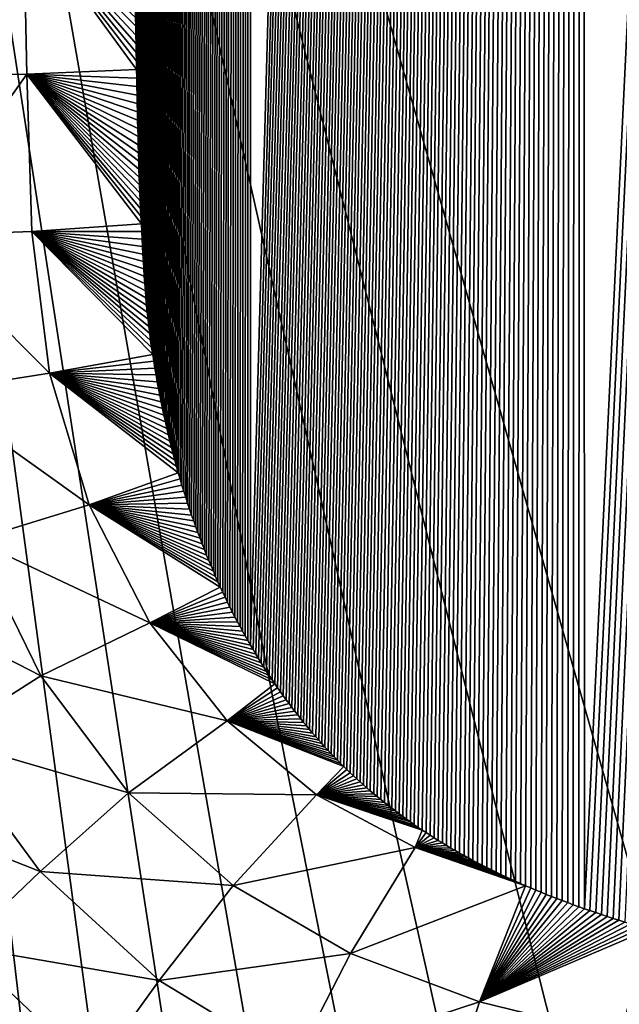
# Model space of a CAD drawing. Header units: metres. Extents: x -50 to 50, y -86 to 50.
# Tile 3 of 256: x -10.56 to -7.86, y -81.11 to -76.68. Entities that reach past the tile are written whole.
import ezdxf

# ---------------------------------------------------------------- set-up
doc = ezdxf.new("R2010")
doc.units = ezdxf.units.M
doc.layers.add('solid_MONTA1__SW0001', color=7, linetype='CONTINUOUS')

msp = doc.modelspace()

# ---------------------------------------------------------------- linework, layer by layer
at = {"layer": 'solid_MONTA1__SW0001'}
for points in [[(-9.523019, -25.122404, 183.680786), (-10.037494, -76.711891, 184.183899), (-10.038401, -76.672394, 184.183624)], [(-9.523019, -25.122404, 183.680786), (-10.036576, -76.75119, 184.184174), (-10.037494, -76.711891, 184.183899)], [(-9.523019, -25.122404, 183.680786), (-10.035647, -76.790298, 184.184448), (-10.036576, -76.75119, 184.184174)], [(-9.523019, -25.122404, 183.680786), (-10.034739, -76.829216, 184.184723), (-10.035647, -76.790298, 184.184448)], [(-9.523019, -25.122404, 183.680786), (-10.033889, -76.867958, 184.184998), (-10.034739, -76.829216, 184.184723)], [(-9.523019, -25.122404, 183.680786), (-10.033086, -76.906525, 184.185272), (-10.033889, -76.867958, 184.184998)], [(-9.523019, -25.122404, 183.680786), (-10.032319, -76.944908, 184.185562), (-10.033086, -76.906525, 184.185272)], [(-9.523019, -25.122404, 183.680786), (-10.031576, -76.983109, 184.185837), (-10.032319, -76.944908, 184.185562)], [(-9.523019, -25.122404, 183.680786), (-10.030846, -77.021118, 184.186111), (-10.031576, -76.983109, 184.185837)], [(-9.523019, -25.122404, 183.680786), (-10.030115, -77.058937, 184.186401), (-10.030846, -77.021118, 184.186111)], [(-9.523019, -25.122404, 183.680786), (-10.029372, -77.096565, 184.186676), (-10.030115, -77.058937, 184.186401)], [(-9.523019, -25.122404, 183.680786), (-10.028607, -77.133987, 184.186935), (-10.029372, -77.096565, 184.186676)], [(-9.523019, -25.122404, 183.680786), (-10.027806, -77.171211, 184.18721), (-10.028607, -77.133987, 184.186935)], [(-9.523019, -25.122404, 183.680786), (-10.026958, -77.208221, 184.187469), (-10.027806, -77.171211, 184.18721)], [(-9.523019, -25.122404, 183.680786), (-10.026052, -77.245026, 184.187729), (-10.026958, -77.208221, 184.187469)], [(-9.523019, -25.122404, 183.680786), (-10.025075, -77.281616, 184.187973), (-10.026052, -77.245026, 184.187729)], [(-9.523019, -25.122404, 183.680786), (-10.024015, -77.317993, 184.188202), (-10.025075, -77.281616, 184.187973)], [(-9.523019, -25.122404, 183.680786), (-10.022861, -77.354149, 184.188431), (-10.024015, -77.317993, 184.188202)], [(-9.523019, -25.122404, 183.680786), (-10.021602, -77.390083, 184.18866), (-10.022861, -77.354149, 184.188431)], [(-9.523019, -25.122404, 183.680786), (-10.020225, -77.425781, 184.188858), (-10.021602, -77.390083, 184.18866)], [(-9.523019, -25.122404, 183.680786), (-10.018718, -77.461258, 184.189056), (-10.020225, -77.425781, 184.188858)], [(-9.523019, -25.122404, 183.680786), (-10.01707, -77.496498, 184.18924), (-10.018718, -77.461258, 184.189056)], [(-9.523019, -25.122404, 183.680786), (-10.015373, -77.531487, 184.189407), (-10.01707, -77.496498, 184.18924)], [(-9.523019, -25.122404, 183.680786), (-10.013694, -77.566223, 184.189575), (-10.015373, -77.531487, 184.189407)], [(-9.523019, -25.122404, 183.680786), (-10.012012, -77.600708, 184.189743), (-10.013694, -77.566223, 184.189575)], [(-9.523019, -25.122404, 183.680786), (-10.010311, -77.634956, 184.189911), (-10.012012, -77.600708, 184.189743)], [(-9.523019, -25.122404, 183.680786), (-10.008571, -77.668976, 184.190079), (-10.010311, -77.634956, 184.189911)], [(-9.523019, -25.122404, 183.680786), (-10.006775, -77.702774, 184.190231), (-10.008571, -77.668976, 184.190079)], [(-9.523019, -25.122404, 183.680786), (-10.004905, -77.736351, 184.190384), (-10.006775, -77.702774, 184.190231)], [(-9.523019, -25.122404, 183.680786), (-10.002941, -77.769714, 184.190521), (-10.004905, -77.736351, 184.190384)], [(-9.523019, -25.122404, 183.680786), (-10.000868, -77.802879, 184.190643), (-10.002941, -77.769714, 184.190521)], [(-9.523019, -25.122404, 183.680786), (-9.998665, -77.835846, 184.19075), (-10.000868, -77.802879, 184.190643)], [(-9.523019, -25.122404, 183.680786), (-9.996315, -77.868629, 184.190857), (-9.998665, -77.835846, 184.19075)], [(-9.523019, -25.122404, 183.680786), (-9.993799, -77.90123, 184.190933), (-9.996315, -77.868629, 184.190857)], [(-9.523019, -25.122404, 183.680786), (-9.991101, -77.933662, 184.19101), (-9.993799, -77.90123, 184.190933)], [(-9.523019, -25.122404, 183.680786), (-9.988201, -77.965927, 184.191055), (-9.991101, -77.933662, 184.19101)], [(-9.523019, -25.122404, 183.680786), (-9.985082, -77.998032, 184.191086), (-9.988201, -77.965927, 184.191055)], [(-9.523019, -25.122404, 183.680786), (-9.981725, -78.029984, 184.191101), (-9.985082, -77.998032, 184.191086)], [(-9.523019, -25.122404, 183.680786), (-9.978111, -78.061798, 184.191086), (-9.981725, -78.029984, 184.191101)], [(-9.523019, -25.122404, 183.680786), (-9.974224, -78.093475, 184.191055), (-9.978111, -78.061798, 184.191086)], [(-9.523019, -25.122404, 183.680786), (-9.970047, -78.125023, 184.190994), (-9.974224, -78.093475, 184.191055)], [(-9.523019, -25.122404, 183.680786), (-9.965628, -78.156433, 184.190903), (-9.970047, -78.125023, 184.190994)], [(-9.523019, -25.122404, 183.680786), (-9.960996, -78.187691, 184.190811), (-9.965628, -78.156433, 184.190903)], [(-9.523019, -25.122404, 183.680786), (-9.956154, -78.218803, 184.190689), (-9.960996, -78.187691, 184.190811)], [(-9.523019, -25.122404, 183.680786), (-9.951108, -78.249763, 184.190552), (-9.956154, -78.218803, 184.190689)], [(-9.523019, -25.122404, 183.680786), (-9.945861, -78.280563, 184.190399), (-9.951108, -78.249763, 184.190552)], [(-9.523019, -25.122404, 183.680786), (-9.940416, -78.311195, 184.190231), (-9.945861, -78.280563, 184.190399)], [(-9.523019, -25.122404, 183.680786), (-9.93478, -78.341667, 184.190033), (-9.940416, -78.311195, 184.190231)], [(-9.523019, -25.122404, 183.680786), (-9.928956, -78.371956, 184.189835), (-9.93478, -78.341667, 184.190033)], [(-9.523019, -25.122404, 183.680786), (-9.922947, -78.402069, 184.189606), (-9.928956, -78.371956, 184.189835)], [(-9.523019, -25.122404, 183.680786), (-9.916759, -78.431999, 184.189377), (-9.922947, -78.402069, 184.189606)], [(-9.523019, -25.122404, 183.680786), (-9.910395, -78.461739, 184.189117), (-9.916759, -78.431999, 184.189377)], [(-9.523019, -25.122404, 183.680786), (-9.903859, -78.491295, 184.188858), (-9.910395, -78.461739, 184.189117)], [(-9.523019, -25.122404, 183.680786), (-9.897157, -78.520645, 184.188568), (-9.903859, -78.491295, 184.188858)], [(-9.523019, -25.122404, 183.680786), (-9.890291, -78.549797, 184.188263), (-9.897157, -78.520645, 184.188568)], [(-9.523019, -25.122404, 183.680786), (-9.883266, -78.578743, 184.187958), (-9.890291, -78.549797, 184.188263)], [(-9.523019, -25.122404, 183.680786), (-9.876087, -78.607475, 184.187637), (-9.883266, -78.578743, 184.187958)], [(-9.523019, -25.122404, 183.680786), (-9.868757, -78.635994, 184.187286), (-9.876087, -78.607475, 184.187637)], [(-9.523019, -25.122404, 183.680786), (-9.861281, -78.664299, 184.186935), (-9.868757, -78.635994, 184.187286)], [(-9.523019, -25.122404, 183.680786), (-9.853658, -78.692375, 184.186569), (-9.861281, -78.664299, 184.186935)], [(-9.523019, -25.122404, 183.680786), (-9.845834, -78.720284, 184.186188), (-9.853658, -78.692375, 184.186569)], [(-9.523019, -25.122404, 183.680786), (-9.837804, -78.748032, 184.185776), (-9.845834, -78.720284, 184.186188)], [(-9.523019, -25.122404, 183.680786), (-9.829576, -78.775612, 184.185364), (-9.837804, -78.748032, 184.185776)], [(-9.523019, -25.122404, 183.680786), (-9.821158, -78.803009, 184.184921), (-9.829576, -78.775612, 184.185364)], [(-9.523019, -25.122404, 183.680786), (-9.81256, -78.830223, 184.184479), (-9.821158, -78.803009, 184.184921)], [(-9.523019, -25.122404, 183.680786), (-9.803788, -78.857246, 184.184006), (-9.81256, -78.830223, 184.184479)], [(-9.523019, -25.122404, 183.680786), (-9.794851, -78.884071, 184.183533), (-9.803788, -78.857246, 184.184006)], [(-9.523019, -25.122404, 183.680786), (-9.785757, -78.91069, 184.183029), (-9.794851, -78.884071, 184.183533)], [(-9.523019, -25.122404, 183.680786), (-9.776515, -78.937088, 184.182526), (-9.785757, -78.91069, 184.183029)], [(-9.523019, -25.122404, 183.680786), (-9.767133, -78.963272, 184.182007), (-9.776515, -78.937088, 184.182526)], [(-9.523019, -25.122404, 183.680786), (-9.757618, -78.989227, 184.181473), (-9.767133, -78.963272, 184.182007)], [(-9.523019, -25.122404, 183.680786), (-9.74798, -79.014946, 184.180923), (-9.757618, -78.989227, 184.181473)], [(-9.523019, -25.122404, 183.680786), (-9.738226, -79.040421, 184.180374), (-9.74798, -79.014946, 184.180923)], [(-9.523019, -25.122404, 183.680786), (-9.728365, -79.065643, 184.17981), (-9.738226, -79.040421, 184.180374)], [(-9.523019, -25.122404, 183.680786), (-9.718404, -79.090607, 184.17923), (-9.728365, -79.065643, 184.17981)], [(-9.523019, -25.122404, 183.680786), (-9.708353, -79.115311, 184.17865), (-9.718404, -79.090607, 184.17923)], [(-9.523019, -25.122404, 183.680786), (-9.698218, -79.13974, 184.178055), (-9.708353, -79.115311, 184.17865)], [(-9.523019, -25.122404, 183.680786), (-9.688009, -79.163895, 184.17746), (-9.698218, -79.13974, 184.178055)], [(-9.523019, -25.122404, 183.680786), (-9.677722, -79.187759, 184.176849), (-9.688009, -79.163895, 184.17746)], [(-9.523019, -25.122404, 183.680786), (-9.6673, -79.211357, 184.176239), (-9.677722, -79.187759, 184.176849)], [(-9.523019, -25.122404, 183.680786), (-9.656741, -79.234695, 184.175613), (-9.6673, -79.211357, 184.176239)], [(-9.523019, -25.122404, 183.680786), (-9.646051, -79.257767, 184.174957), (-9.656741, -79.234695, 184.175613)], [(-9.523019, -25.122404, 183.680786), (-9.635233, -79.280594, 184.174316), (-9.646051, -79.257767, 184.174957)], [(-9.523019, -25.122404, 183.680786), (-9.624292, -79.303162, 184.173645), (-9.635233, -79.280594, 184.174316)], [(-9.523019, -25.122404, 183.680786), (-9.613235, -79.325485, 184.172974), (-9.624292, -79.303162, 184.173645)], [(-9.523019, -25.122404, 183.680786), (-9.602063, -79.347572, 184.172287), (-9.613235, -79.325485, 184.172974)], [(-9.523019, -25.122404, 183.680786), (-9.590783, -79.369408, 184.171585), (-9.602063, -79.347572, 184.172287)], [(-9.523019, -25.122404, 183.680786), (-9.5794, -79.391022, 184.170883), (-9.590783, -79.369408, 184.171585)], [(-9.523019, -25.122404, 183.680786), (-9.567919, -79.412392, 184.170166), (-9.5794, -79.391022, 184.170883)], [(-9.523019, -25.122404, 183.680786), (-9.556343, -79.43354, 184.169449), (-9.567919, -79.412392, 184.170166)], [(-9.523019, -25.122404, 183.680786), (-9.544679, -79.454468, 184.168716), (-9.556343, -79.43354, 184.169449)], [(-9.523019, -25.122404, 183.680786), (-9.53293, -79.475174, 184.167984), (-9.544679, -79.454468, 184.168716)], [(-9.523019, -25.122404, 183.680786), (-9.521102, -79.495667, 184.167236), (-9.53293, -79.475174, 184.167984)], [(-9.523019, -25.122404, 183.680786), (-8.023981, -25.452133, 183.575516), (-9.521102, -79.495667, 184.167236)], [(-8.023981, -25.452133, 183.575516), (-9.509199, -79.515945, 184.166489), (-9.521102, -79.495667, 184.167236)], [(-8.023981, -25.452133, 183.575516), (-9.497227, -79.536011, 184.165726), (-9.509199, -79.515945, 184.166489)], [(-8.023981, -25.452133, 183.575516), (-9.485188, -79.555885, 184.164963), (-9.497227, -79.536011, 184.165726)], [(-8.023981, -25.452133, 183.575516), (-9.47309, -79.575546, 184.1642), (-9.485188, -79.555885, 184.164963)], [(-8.023981, -25.452133, 183.575516), (-9.460929, -79.595001, 184.163422), (-9.47309, -79.575546, 184.1642)], [(-8.023981, -25.452133, 183.575516), (-9.448688, -79.614204, 184.162643), (-9.460929, -79.595001, 184.163422)], [(-8.023981, -25.452133, 183.575516), (-9.436363, -79.633148, 184.16185), (-9.448688, -79.614204, 184.162643)], [(-8.023981, -25.452133, 183.575516), (-9.423957, -79.65184, 184.161057), (-9.436363, -79.633148, 184.16185)], [(-8.023981, -25.452133, 183.575516), (-9.411468, -79.670303, 184.160248), (-9.423957, -79.65184, 184.161057)], [(-8.023981, -25.452133, 183.575516), (-9.398895, -79.68853, 184.159439), (-9.411468, -79.670303, 184.160248)], [(-8.023981, -25.452133, 183.575516), (-9.386238, -79.706535, 184.15863), (-9.398895, -79.68853, 184.159439)], [(-8.023981, -25.452133, 183.575516), (-9.373497, -79.724327, 184.157806), (-9.386238, -79.706535, 184.15863)], [(-8.023981, -25.452133, 183.575516), (-9.36067, -79.741905, 184.156967), (-9.373497, -79.724327, 184.157806)], [(-8.023981, -25.452133, 183.575516), (-9.347758, -79.759285, 184.156128), (-9.36067, -79.741905, 184.156967)], [(-8.023981, -25.452133, 183.575516), (-9.334761, -79.776466, 184.155289), (-9.347758, -79.759285, 184.156128)], [(-8.023981, -25.452133, 183.575516), (-9.321676, -79.793465, 184.154434), (-9.334761, -79.776466, 184.155289)], [(-8.023981, -25.452133, 183.575516), (-9.308504, -79.810287, 184.15358), (-9.321676, -79.793465, 184.154434)], [(-8.023981, -25.452133, 183.575516), (-9.295245, -79.826935, 184.15271), (-9.308504, -79.810287, 184.15358)], [(-8.023981, -25.452133, 183.575516), (-9.281898, -79.843422, 184.15184), (-9.295245, -79.826935, 184.15271)], [(-8.023981, -25.452133, 183.575516), (-9.268463, -79.859749, 184.150955), (-9.281898, -79.843422, 184.15184)], [(-8.023981, -25.452133, 183.575516), (-9.254939, -79.875923, 184.15007), (-9.268463, -79.859749, 184.150955)], [(-8.023981, -25.452133, 183.575516), (-9.241324, -79.89196, 184.149185), (-9.254939, -79.875923, 184.15007)], [(-8.023981, -25.452133, 183.575516), (-9.227621, -79.90786, 184.148285), (-9.241324, -79.89196, 184.149185)], [(-8.023981, -25.452133, 183.575516), (-9.213851, -79.923592, 184.147369), (-9.227621, -79.90786, 184.148285)], [(-8.023981, -25.452133, 183.575516), (-9.200047, -79.939095, 184.146469), (-9.213851, -79.923592, 184.147369)], [(-8.023981, -25.452133, 183.575516), (-9.186198, -79.954376, 184.145554), (-9.200047, -79.939095, 184.146469)], [(-8.023981, -25.452133, 183.575516), (-9.172297, -79.969452, 184.144638), (-9.186198, -79.954376, 184.145554)], [(-8.023981, -25.452133, 183.575516), (-9.15833, -79.984329, 184.143723), (-9.172297, -79.969452, 184.144638)], [(-8.023981, -25.452133, 183.575516), (-9.144291, -79.999023, 184.142792), (-9.15833, -79.984329, 184.143723)], [(-8.023981, -25.452133, 183.575516), (-9.130168, -80.013535, 184.141861), (-9.144291, -79.999023, 184.142792)], [(-8.023981, -25.452133, 183.575516), (-9.115952, -80.027878, 184.14093), (-9.130168, -80.013535, 184.141861)], [(-8.023981, -25.452133, 183.575516), (-9.101631, -80.042068, 184.139984), (-9.115952, -80.027878, 184.14093)], [(-8.023981, -25.452133, 183.575516), (-9.087198, -80.056114, 184.139023), (-9.101631, -80.042068, 184.139984)], [(-8.023981, -25.452133, 183.575516), (-9.072642, -80.07003, 184.138062), (-9.087198, -80.056114, 184.139023)], [(-8.023981, -25.452133, 183.575516), (-9.057953, -80.083817, 184.137085), (-9.072642, -80.07003, 184.138062)], [(-8.023981, -25.452133, 183.575516), (-9.043121, -80.097481, 184.136108), (-9.057953, -80.083817, 184.137085)], [(-8.023981, -25.452133, 183.575516), (-9.028136, -80.111053, 184.135117), (-9.043121, -80.097481, 184.136108)], [(-8.023981, -25.452133, 183.575516), (-9.012989, -80.124527, 184.134109), (-9.028136, -80.111053, 184.135117)], [(-8.023981, -25.452133, 183.575516), (-8.997668, -80.137917, 184.133087), (-9.012989, -80.124527, 184.134109)], [(-8.023981, -25.452133, 183.575516), (-8.982165, -80.151237, 184.132065), (-8.997668, -80.137917, 184.133087)], [(-8.023981, -25.452133, 183.575516), (-8.966471, -80.164497, 184.131027), (-8.982165, -80.151237, 184.132065)], [(-8.023981, -25.452133, 183.575516), (-8.950573, -80.177704, 184.129974), (-8.966471, -80.164497, 184.131027)], [(-8.023981, -25.452133, 183.575516), (-8.934528, -80.190819, 184.128906), (-8.950573, -80.177704, 184.129974)], [(-8.023981, -25.452133, 183.575516), (-8.91838, -80.203819, 184.127838), (-8.934528, -80.190819, 184.128906)], [(-8.023981, -25.452133, 183.575516), (-8.902121, -80.216698, 184.126755), (-8.91838, -80.203819, 184.127838)], [(-8.023981, -25.452133, 183.575516), (-8.88574, -80.229462, 184.125671), (-8.902121, -80.216698, 184.126755)], [(-8.023981, -25.452133, 183.575516), (-8.869229, -80.242111, 184.124588), (-8.88574, -80.229462, 184.125671)], [(-8.023981, -25.452133, 183.575516), (-8.852581, -80.254646, 184.123489), (-8.869229, -80.242111, 184.124588)], [(-8.023981, -25.452133, 183.575516), (-8.835784, -80.267082, 184.122375), (-8.852581, -80.254646, 184.123489)], [(-8.023981, -25.452133, 183.575516), (-8.818831, -80.279404, 184.121246), (-8.835784, -80.267082, 184.122375)], [(-8.023981, -25.452133, 183.575516), (-8.801713, -80.291626, 184.120117), (-8.818831, -80.279404, 184.121246)], [(-8.023981, -25.452133, 183.575516), (-8.78442, -80.303757, 184.118973), (-8.801713, -80.291626, 184.120117)], [(-8.023981, -25.452133, 183.575516), (-8.766944, -80.315781, 184.117828), (-8.78442, -80.303757, 184.118973)], [(-8.023981, -25.452133, 183.575516), (-8.749276, -80.327713, 184.116653), (-8.766944, -80.315781, 184.117828)], [(-8.023981, -25.452133, 183.575516), (-8.731406, -80.339561, 184.115479), (-8.749276, -80.327713, 184.116653)], [(-8.023981, -25.452133, 183.575516), (-8.713326, -80.351311, 184.114288), (-8.731406, -80.339561, 184.115479)], [(-8.023981, -25.452133, 183.575516), (-8.695028, -80.362984, 184.113083), (-8.713326, -80.351311, 184.114288)], [(-8.023981, -25.452133, 183.575516), (-8.676501, -80.374565, 184.111862), (-8.695028, -80.362984, 184.113083)], [(-8.023981, -25.452133, 183.575516), (-8.657738, -80.38607, 184.110626), (-8.676501, -80.374565, 184.111862)], [(-8.023981, -25.452133, 183.575516), (-8.638728, -80.397499, 184.109375), (-8.657738, -80.38607, 184.110626)], [(-8.023981, -25.452133, 183.575516), (-8.619465, -80.408852, 184.108109), (-8.638728, -80.397499, 184.109375)], [(-8.023981, -25.452133, 183.575516), (-8.599989, -80.420113, 184.106827), (-8.619465, -80.408852, 184.108109)], [(-8.023981, -25.452133, 183.575516), (-8.58032, -80.43129, 184.105545), (-8.599989, -80.420113, 184.106827)], [(-8.023981, -25.452133, 183.575516), (-8.560454, -80.442368, 184.104233), (-8.58032, -80.43129, 184.105545)], [(-8.023981, -25.452133, 183.575516), (-8.540391, -80.453362, 184.102921), (-8.560454, -80.442368, 184.104233)], [(-8.023981, -25.452133, 183.575516), (-8.520127, -80.464264, 184.101593), (-8.540391, -80.453362, 184.102921)], [(-8.023981, -25.452133, 183.575516), (-8.49966, -80.475075, 184.100266), (-8.520127, -80.464264, 184.101593)], [(-8.023981, -25.452133, 183.575516), (-8.478986, -80.485794, 184.098923), (-8.49966, -80.475075, 184.100266)], [(-8.023981, -25.452133, 183.575516), (-8.458105, -80.496422, 184.097549), (-8.478986, -80.485794, 184.098923)], [(-8.023981, -25.452133, 183.575516), (-8.437013, -80.506966, 184.096191), (-8.458105, -80.496422, 184.097549)], [(-8.023981, -25.452133, 183.575516), (-8.415708, -80.517418, 184.094803), (-8.437013, -80.506966, 184.096191)], [(-8.023981, -25.452133, 183.575516), (-8.394188, -80.527786, 184.093399), (-8.415708, -80.517418, 184.094803)], [(-8.023981, -25.452133, 183.575516), (-8.372449, -80.538063, 184.091995), (-8.394188, -80.527786, 184.093399)], [(-8.023981, -25.452133, 183.575516), (-8.350491, -80.548248, 184.090576), (-8.372449, -80.538063, 184.091995)], [(-8.023981, -25.452133, 183.575516), (-8.328309, -80.55835, 184.089142), (-8.350491, -80.548248, 184.090576)], [(-8.023981, -25.452133, 183.575516), (-8.305902, -80.568367, 184.087708), (-8.328309, -80.55835, 184.089142)], [(-8.023981, -25.452133, 183.575516), (-8.283269, -80.578293, 184.086243), (-8.305902, -80.568367, 184.087708)], [(-8.023981, -25.452133, 183.575516), (-8.260405, -80.588135, 184.084778), (-8.283269, -80.578293, 184.086243)], [(-8.023981, -25.452133, 183.575516), (-8.237308, -80.597893, 184.083298), (-8.260405, -80.588135, 184.084778)], [(-8.023981, -25.452133, 183.575516), (-8.213976, -80.607567, 184.081818), (-8.237308, -80.597893, 184.083298)], [(-8.023981, -25.452133, 183.575516), (-8.190413, -80.617142, 184.080307), (-8.213976, -80.607567, 184.081818)], [(-8.023981, -25.452133, 183.575516), (-8.166619, -80.626633, 184.078796), (-8.190413, -80.617142, 184.080307)], [(-8.023981, -25.452133, 183.575516), (-8.142599, -80.636024, 184.077271), (-8.166619, -80.626633, 184.078796)], [(-8.023981, -25.452133, 183.575516), (-8.118353, -80.645332, 184.075729), (-8.142599, -80.636024, 184.077271)], [(-8.023981, -25.452133, 183.575516), (-8.093882, -80.654549, 184.074173), (-8.118353, -80.645332, 184.075729)], [(-8.023981, -25.452133, 183.575516), (-8.069188, -80.663681, 184.072617), (-8.093882, -80.654549, 184.074173)], [(-8.023981, -25.452133, 183.575516), (-8.044273, -80.672722, 184.071045), (-8.069188, -80.663681, 184.072617)], [(-8.023981, -25.452133, 183.575516), (-8.019138, -80.681671, 184.069473), (-8.044273, -80.672722, 184.071045)], [(-8.023981, -25.452133, 183.575516), (-5.365037, -25.894157, 183.433167), (-8.019138, -80.681671, 184.069473)], [(-5.365037, -25.894157, 183.433167), (-7.993786, -80.690544, 184.067871), (-8.019138, -80.681671, 184.069473)], [(-5.365037, -25.894157, 183.433167), (-7.968218, -80.699326, 184.066284), (-7.993786, -80.690544, 184.067871)], [(-5.365037, -25.894157, 183.433167), (-7.942435, -80.708031, 184.064667), (-7.968218, -80.699326, 184.066284)], [(-5.365037, -25.894157, 183.433167), (-7.916439, -80.716644, 184.063049), (-7.942435, -80.708031, 184.064667)], [(-5.365037, -25.894157, 183.433167), (-7.890232, -80.725182, 184.061417), (-7.916439, -80.716644, 184.063049)], [(-5.365037, -25.894157, 183.433167), (-7.863815, -80.733635, 184.059784), (-7.890232, -80.725182, 184.061417)], [(-5.365037, -25.894157, 183.433167), (-7.837191, -80.742012, 184.058151), (-7.863815, -80.733635, 184.059784)], [(-6.753284, -84.217964, 190.015335), (-6.302135, -63.682034, 190.151138), (-12.598717, -63.688759, 189.873138)], [(-7.445447, -84.062973, 189.993546), (-6.753284, -84.217964, 190.015335), (-12.598717, -63.688759, 189.873138)], [(-8.074761, -83.87709, 189.972122), (-7.445447, -84.062973, 189.993546), (-12.598717, -63.688759, 189.873138)], [(-8.64421, -83.655418, 189.951523), (-8.074761, -83.87709, 189.972122), (-12.598717, -63.688759, 189.873138)], [(-9.15791, -83.404251, 189.932022), (-8.64421, -83.655418, 189.951523), (-12.598717, -63.688759, 189.873138)], [(-9.617233, -83.128433, 189.913895), (-9.15791, -83.404251, 189.932022), (-12.598717, -63.688759, 189.873138)], [(-10.026328, -82.829269, 189.897308), (-9.617233, -83.128433, 189.913895), (-12.598717, -63.688759, 189.873138)], [(-10.398355, -82.502365, 189.881912), (-10.026328, -82.829269, 189.897308), (-12.598717, -63.688759, 189.873138)], [(-10.737927, -82.144897, 189.867722), (-10.398355, -82.502365, 189.881912), (-12.598717, -63.688759, 189.873138)], [(-11.06438, -76.931618, 184.452164), (-11.079992, -76.207245, 184.44696), (-10.542118, -76.208557, 184.261108)], [(-11.06438, -76.931618, 184.452164), (-10.542118, -76.208557, 184.261108), (-10.526612, -76.927254, 184.266281)], [(-10.033086, -76.906525, 184.185272), (-10.526612, -76.927254, 184.266281), (-10.542118, -76.208557, 184.261108)], [(-10.033889, -76.867958, 184.184998), (-10.033086, -76.906525, 184.185272), (-10.542118, -76.208557, 184.261108)], [(-10.034739, -76.829216, 184.184723), (-10.033889, -76.867958, 184.184998), (-10.542118, -76.208557, 184.261108)], [(-10.035647, -76.790298, 184.184448), (-10.034739, -76.829216, 184.184723), (-10.542118, -76.208557, 184.261108)], [(-10.036576, -76.75119, 184.184174), (-10.035647, -76.790298, 184.184448), (-10.542118, -76.208557, 184.261108)], [(-10.037494, -76.711891, 184.183899), (-10.036576, -76.75119, 184.184174), (-10.542118, -76.208557, 184.261108)], [(-10.038401, -76.672394, 184.183624), (-10.037494, -76.711891, 184.183899), (-10.542118, -76.208557, 184.261108)], [(-11.041472, -77.654938, 184.455887), (-11.06438, -76.931618, 184.452164), (-10.526612, -76.927254, 184.266281)], [(-11.041472, -77.654938, 184.455887), (-10.526612, -76.927254, 184.266281), (-10.503983, -77.634468, 184.270325)], [(-10.033086, -76.906525, 184.185272), (-10.032319, -76.944908, 184.185562), (-10.526612, -76.927254, 184.266281)], [(-10.012012, -77.600708, 184.189743), (-10.503983, -77.634468, 184.270325), (-10.526612, -76.927254, 184.266281)], [(-10.013694, -77.566223, 184.189575), (-10.012012, -77.600708, 184.189743), (-10.526612, -76.927254, 184.266281)], [(-10.015373, -77.531487, 184.189407), (-10.013694, -77.566223, 184.189575), (-10.526612, -76.927254, 184.266281)], [(-10.01707, -77.496498, 184.18924), (-10.015373, -77.531487, 184.189407), (-10.526612, -76.927254, 184.266281)], [(-10.018718, -77.461258, 184.189056), (-10.01707, -77.496498, 184.18924), (-10.526612, -76.927254, 184.266281)], [(-10.020225, -77.425781, 184.188858), (-10.018718, -77.461258, 184.189056), (-10.526612, -76.927254, 184.266281)], [(-10.021602, -77.390083, 184.18866), (-10.020225, -77.425781, 184.188858), (-10.526612, -76.927254, 184.266281)], [(-10.022861, -77.354149, 184.188431), (-10.021602, -77.390083, 184.18866), (-10.526612, -76.927254, 184.266281)], [(-10.024015, -77.317993, 184.188202), (-10.022861, -77.354149, 184.188431), (-10.526612, -76.927254, 184.266281)], [(-10.025075, -77.281616, 184.187973), (-10.024015, -77.317993, 184.188202), (-10.526612, -76.927254, 184.266281)], [(-10.026052, -77.245026, 184.187729), (-10.025075, -77.281616, 184.187973), (-10.526612, -76.927254, 184.266281)], [(-10.026958, -77.208221, 184.187469), (-10.026052, -77.245026, 184.187729), (-10.526612, -76.927254, 184.266281)], [(-10.027806, -77.171211, 184.18721), (-10.026958, -77.208221, 184.187469), (-10.526612, -76.927254, 184.266281)], [(-10.028607, -77.133987, 184.186935), (-10.027806, -77.171211, 184.18721), (-10.526612, -76.927254, 184.266281)], [(-10.029372, -77.096565, 184.186676), (-10.028607, -77.133987, 184.186935), (-10.526612, -76.927254, 184.266281)], [(-10.030115, -77.058937, 184.186401), (-10.029372, -77.096565, 184.186676), (-10.526612, -76.927254, 184.266281)], [(-10.030846, -77.021118, 184.186111), (-10.030115, -77.058937, 184.186401), (-10.526612, -76.927254, 184.266281)], [(-10.031576, -76.983109, 184.185837), (-10.030846, -77.021118, 184.186111), (-10.526612, -76.927254, 184.266281)], [(-10.032319, -76.944908, 184.185562), (-10.031576, -76.983109, 184.185837), (-10.526612, -76.927254, 184.266281)], [(-10.012012, -77.600708, 184.189743), (-10.010311, -77.634956, 184.189911), (-10.503983, -77.634468, 184.270325)], [(-11.041472, -77.654938, 184.455887), (-10.503983, -77.634468, 184.270325), (-10.425767, -78.272934, 184.26622)], [(-9.960996, -78.187691, 184.190811), (-10.425767, -78.272934, 184.26622), (-10.503983, -77.634468, 184.270325)], [(-9.965628, -78.156433, 184.190903), (-9.960996, -78.187691, 184.190811), (-10.503983, -77.634468, 184.270325)], [(-9.970047, -78.125023, 184.190994), (-9.965628, -78.156433, 184.190903), (-10.503983, -77.634468, 184.270325)], [(-9.974224, -78.093475, 184.191055), (-9.970047, -78.125023, 184.190994), (-10.503983, -77.634468, 184.270325)], [(-9.978111, -78.061798, 184.191086), (-9.974224, -78.093475, 184.191055), (-10.503983, -77.634468, 184.270325)], [(-9.981725, -78.029984, 184.191101), (-9.978111, -78.061798, 184.191086), (-10.503983, -77.634468, 184.270325)], [(-9.985082, -77.998032, 184.191086), (-9.981725, -78.029984, 184.191101), (-10.503983, -77.634468, 184.270325)], [(-9.988201, -77.965927, 184.191055), (-9.985082, -77.998032, 184.191086), (-10.503983, -77.634468, 184.270325)], [(-9.991101, -77.933662, 184.19101), (-9.988201, -77.965927, 184.191055), (-10.503983, -77.634468, 184.270325)], [(-9.993799, -77.90123, 184.190933), (-9.991101, -77.933662, 184.19101), (-10.503983, -77.634468, 184.270325)], [(-9.996315, -77.868629, 184.190857), (-9.993799, -77.90123, 184.190933), (-10.503983, -77.634468, 184.270325)], [(-9.998665, -77.835846, 184.19075), (-9.996315, -77.868629, 184.190857), (-10.503983, -77.634468, 184.270325)], [(-10.000868, -77.802879, 184.190643), (-9.998665, -77.835846, 184.19075), (-10.503983, -77.634468, 184.270325)], [(-10.002941, -77.769714, 184.190521), (-10.000868, -77.802879, 184.190643), (-10.503983, -77.634468, 184.270325)], [(-10.004905, -77.736351, 184.190384), (-10.002941, -77.769714, 184.190521), (-10.503983, -77.634468, 184.270325)], [(-10.006775, -77.702774, 184.190231), (-10.004905, -77.736351, 184.190384), (-10.503983, -77.634468, 184.270325)], [(-10.008571, -77.668976, 184.190079), (-10.006775, -77.702774, 184.190231), (-10.503983, -77.634468, 184.270325)], [(-10.010311, -77.634956, 184.189911), (-10.008571, -77.668976, 184.190079), (-10.503983, -77.634468, 184.270325)], [(-10.958262, -78.356293, 184.448044), (-11.041472, -77.654938, 184.455887), (-10.425767, -78.272934, 184.26622)], [(-9.960996, -78.187691, 184.190811), (-9.956154, -78.218803, 184.190689), (-10.425767, -78.272934, 184.26622)], [(-9.956154, -78.218803, 184.190689), (-9.951108, -78.249763, 184.190552), (-10.425767, -78.272934, 184.26622)], [(-10.958262, -78.356293, 184.448044), (-10.425767, -78.272934, 184.26622), (-10.246224, -78.864662, 184.24939)], [(-9.951108, -78.249763, 184.190552), (-9.945861, -78.280563, 184.190399), (-10.425767, -78.272934, 184.26622)], [(-9.845834, -78.720284, 184.186188), (-10.246224, -78.864662, 184.24939), (-10.425767, -78.272934, 184.26622)], [(-9.853658, -78.692375, 184.186569), (-9.845834, -78.720284, 184.186188), (-10.425767, -78.272934, 184.26622)], [(-9.861281, -78.664299, 184.186935), (-9.853658, -78.692375, 184.186569), (-10.425767, -78.272934, 184.26622)], [(-9.868757, -78.635994, 184.187286), (-9.861281, -78.664299, 184.186935), (-10.425767, -78.272934, 184.26622)], [(-9.876087, -78.607475, 184.187637), (-9.868757, -78.635994, 184.187286), (-10.425767, -78.272934, 184.26622)], [(-9.883266, -78.578743, 184.187958), (-9.876087, -78.607475, 184.187637), (-10.425767, -78.272934, 184.26622)], [(-9.890291, -78.549797, 184.188263), (-9.883266, -78.578743, 184.187958), (-10.425767, -78.272934, 184.26622)], [(-9.897157, -78.520645, 184.188568), (-9.890291, -78.549797, 184.188263), (-10.425767, -78.272934, 184.26622)], [(-9.903859, -78.491295, 184.188858), (-9.897157, -78.520645, 184.188568), (-10.425767, -78.272934, 184.26622)], [(-9.910395, -78.461739, 184.189117), (-9.903859, -78.491295, 184.188858), (-10.425767, -78.272934, 184.26622)], [(-9.916759, -78.431999, 184.189377), (-9.910395, -78.461739, 184.189117), (-10.425767, -78.272934, 184.26622)], [(-9.922947, -78.402069, 184.189606), (-9.916759, -78.431999, 184.189377), (-10.425767, -78.272934, 184.26622)], [(-9.928956, -78.371956, 184.189835), (-9.922947, -78.402069, 184.189606), (-10.425767, -78.272934, 184.26622)], [(-9.93478, -78.341667, 184.190033), (-9.928956, -78.371956, 184.189835), (-10.425767, -78.272934, 184.26622)], [(-9.940416, -78.311195, 184.190231), (-9.93478, -78.341667, 184.190033), (-10.425767, -78.272934, 184.26622)], [(-9.945861, -78.280563, 184.190399), (-9.940416, -78.311195, 184.190231), (-10.425767, -78.272934, 184.26622)], [(-10.764153, -79.0233, 184.421387), (-10.958262, -78.356293, 184.448044), (-10.246224, -78.864662, 184.24939)], [(-9.845834, -78.720284, 184.186188), (-9.837804, -78.748032, 184.185776), (-10.246224, -78.864662, 184.24939)], [(-9.837804, -78.748032, 184.185776), (-9.829576, -78.775612, 184.185364), (-10.246224, -78.864662, 184.24939)], [(-9.829576, -78.775612, 184.185364), (-9.821158, -78.803009, 184.184921), (-10.246224, -78.864662, 184.24939)], [(-9.821158, -78.803009, 184.184921), (-9.81256, -78.830223, 184.184479), (-10.246224, -78.864662, 184.24939)], [(-9.81256, -78.830223, 184.184479), (-9.803788, -78.857246, 184.184006), (-10.246224, -78.864662, 184.24939)], [(-10.764153, -79.0233, 184.421387), (-10.246224, -78.864662, 184.24939), (-9.974154, -79.395737, 184.222855)], [(-9.803788, -78.857246, 184.184006), (-9.794851, -78.884071, 184.183533), (-10.246224, -78.864662, 184.24939)], [(-9.656741, -79.234695, 184.175613), (-9.974154, -79.395737, 184.222855), (-10.246224, -78.864662, 184.24939)], [(-9.6673, -79.211357, 184.176239), (-9.656741, -79.234695, 184.175613), (-10.246224, -78.864662, 184.24939)], [(-9.677722, -79.187759, 184.176849), (-9.6673, -79.211357, 184.176239), (-10.246224, -78.864662, 184.24939)], [(-9.688009, -79.163895, 184.17746), (-9.677722, -79.187759, 184.176849), (-10.246224, -78.864662, 184.24939)], [(-9.698218, -79.13974, 184.178055), (-9.688009, -79.163895, 184.17746), (-10.246224, -78.864662, 184.24939)], [(-9.708353, -79.115311, 184.17865), (-9.698218, -79.13974, 184.178055), (-10.246224, -78.864662, 184.24939)], [(-9.718404, -79.090607, 184.17923), (-9.708353, -79.115311, 184.17865), (-10.246224, -78.864662, 184.24939)], [(-9.728365, -79.065643, 184.17981), (-9.718404, -79.090607, 184.17923), (-10.246224, -78.864662, 184.24939)], [(-9.738226, -79.040421, 184.180374), (-9.728365, -79.065643, 184.17981), (-10.246224, -78.864662, 184.24939)], [(-9.74798, -79.014946, 184.180923), (-9.738226, -79.040421, 184.180374), (-10.246224, -78.864662, 184.24939)], [(-9.757618, -78.989227, 184.181473), (-9.74798, -79.014946, 184.180923), (-10.246224, -78.864662, 184.24939)], [(-9.767133, -78.963272, 184.182007), (-9.757618, -78.989227, 184.181473), (-10.246224, -78.864662, 184.24939)], [(-9.776515, -78.937088, 184.182526), (-9.767133, -78.963272, 184.182007), (-10.246224, -78.864662, 184.24939)], [(-9.785757, -78.91069, 184.183029), (-9.776515, -78.937088, 184.182526), (-10.246224, -78.864662, 184.24939)], [(-9.794851, -78.884071, 184.183533), (-9.785757, -78.91069, 184.183029), (-10.246224, -78.864662, 184.24939)], [(-11.237271, -79.237129, 184.695541), (-10.764153, -79.0233, 184.421387), (-10.464578, -79.63456, 184.379791)], [(-10.464578, -79.63456, 184.379791), (-10.764153, -79.0233, 184.421387), (-9.974154, -79.395737, 184.222855)], [(-10.90772, -79.915825, 184.638489), (-11.237271, -79.237129, 184.695541), (-10.464578, -79.63456, 184.379791)], [(-9.656741, -79.234695, 184.175613), (-9.646051, -79.257767, 184.174957), (-9.974154, -79.395737, 184.222855)], [(-9.646051, -79.257767, 184.174957), (-9.635233, -79.280594, 184.174316), (-9.974154, -79.395737, 184.222855)], [(-9.635233, -79.280594, 184.174316), (-9.624292, -79.303162, 184.173645), (-9.974154, -79.395737, 184.222855)], [(-9.624292, -79.303162, 184.173645), (-9.613235, -79.325485, 184.172974), (-9.974154, -79.395737, 184.222855)], [(-9.613235, -79.325485, 184.172974), (-9.602063, -79.347572, 184.172287), (-9.974154, -79.395737, 184.222855)], [(-9.602063, -79.347572, 184.172287), (-9.590783, -79.369408, 184.171585), (-9.974154, -79.395737, 184.222855)], [(-9.590783, -79.369408, 184.171585), (-9.5794, -79.391022, 184.170883), (-9.974154, -79.395737, 184.222855)], [(-10.464578, -79.63456, 184.379791), (-9.974154, -79.395737, 184.222855), (-9.625635, -79.83593, 184.190155)], [(-9.5794, -79.391022, 184.170883), (-9.567919, -79.412392, 184.170166), (-9.974154, -79.395737, 184.222855)], [(-9.411468, -79.670303, 184.160248), (-9.625635, -79.83593, 184.190155), (-9.974154, -79.395737, 184.222855)], [(-9.423957, -79.65184, 184.161057), (-9.411468, -79.670303, 184.160248), (-9.974154, -79.395737, 184.222855)], [(-9.436363, -79.633148, 184.16185), (-9.423957, -79.65184, 184.161057), (-9.974154, -79.395737, 184.222855)], [(-9.448688, -79.614204, 184.162643), (-9.436363, -79.633148, 184.16185), (-9.974154, -79.395737, 184.222855)], [(-9.460929, -79.595001, 184.163422), (-9.448688, -79.614204, 184.162643), (-9.974154, -79.395737, 184.222855)], [(-9.47309, -79.575546, 184.1642), (-9.460929, -79.595001, 184.163422), (-9.974154, -79.395737, 184.222855)], [(-9.485188, -79.555885, 184.164963), (-9.47309, -79.575546, 184.1642), (-9.974154, -79.395737, 184.222855)], [(-9.497227, -79.536011, 184.165726), (-9.485188, -79.555885, 184.164963), (-9.974154, -79.395737, 184.222855)], [(-9.509199, -79.515945, 184.166489), (-9.497227, -79.536011, 184.165726), (-9.974154, -79.395737, 184.222855)], [(-9.521102, -79.495667, 184.167236), (-9.509199, -79.515945, 184.166489), (-9.974154, -79.395737, 184.222855)], [(-9.53293, -79.475174, 184.167984), (-9.521102, -79.495667, 184.167236), (-9.974154, -79.395737, 184.222855)], [(-9.544679, -79.454468, 184.168716), (-9.53293, -79.475174, 184.167984), (-9.974154, -79.395737, 184.222855)], [(-9.556343, -79.43354, 184.169449), (-9.544679, -79.454468, 184.168716), (-9.974154, -79.395737, 184.222855)], [(-9.567919, -79.412392, 184.170166), (-9.556343, -79.43354, 184.169449), (-9.974154, -79.395737, 184.222855)], [(-10.90772, -79.915825, 184.638489), (-10.464578, -79.63456, 184.379791), (-10.069901, -80.160004, 184.327576)], [(-10.069901, -80.160004, 184.327576), (-10.464578, -79.63456, 184.379791), (-9.625635, -79.83593, 184.190155)], [(-9.411468, -79.670303, 184.160248), (-9.398895, -79.68853, 184.159439), (-9.625635, -79.83593, 184.190155)], [(-9.398895, -79.68853, 184.159439), (-9.386238, -79.706535, 184.15863), (-9.625635, -79.83593, 184.190155)], [(-9.386238, -79.706535, 184.15863), (-9.373497, -79.724327, 184.157806), (-9.625635, -79.83593, 184.190155)], [(-9.373497, -79.724327, 184.157806), (-9.36067, -79.741905, 184.156967), (-9.625635, -79.83593, 184.190155)], [(-9.36067, -79.741905, 184.156967), (-9.347758, -79.759285, 184.156128), (-9.625635, -79.83593, 184.190155)], [(-9.347758, -79.759285, 184.156128), (-9.334761, -79.776466, 184.155289), (-9.625635, -79.83593, 184.190155)], [(-9.334761, -79.776466, 184.155289), (-9.321676, -79.793465, 184.154434), (-9.625635, -79.83593, 184.190155)], [(-9.321676, -79.793465, 184.154434), (-9.308504, -79.810287, 184.15358), (-9.625635, -79.83593, 184.190155)], [(-9.308504, -79.810287, 184.15358), (-9.295245, -79.826935, 184.15271), (-9.625635, -79.83593, 184.190155)], [(-10.069901, -80.160004, 184.327576), (-9.625635, -79.83593, 184.190155), (-9.223713, -80.169334, 184.155289)], [(-9.295245, -79.826935, 184.15271), (-9.281898, -79.843422, 184.15184), (-9.625635, -79.83593, 184.190155)], [(-9.101631, -80.042068, 184.139984), (-9.223713, -80.169334, 184.155289), (-9.625635, -79.83593, 184.190155)], [(-9.115952, -80.027878, 184.14093), (-9.101631, -80.042068, 184.139984), (-9.625635, -79.83593, 184.190155)], [(-9.130168, -80.013535, 184.141861), (-9.115952, -80.027878, 184.14093), (-9.625635, -79.83593, 184.190155)], [(-9.144291, -79.999023, 184.142792), (-9.130168, -80.013535, 184.141861), (-9.625635, -79.83593, 184.190155)], [(-9.15833, -79.984329, 184.143723), (-9.144291, -79.999023, 184.142792), (-9.625635, -79.83593, 184.190155)], [(-9.172297, -79.969452, 184.144638), (-9.15833, -79.984329, 184.143723), (-9.625635, -79.83593, 184.190155)], [(-9.186198, -79.954376, 184.145554), (-9.172297, -79.969452, 184.144638), (-9.625635, -79.83593, 184.190155)], [(-9.200047, -79.939095, 184.146469), (-9.186198, -79.954376, 184.145554), (-9.625635, -79.83593, 184.190155)], [(-9.213851, -79.923592, 184.147369), (-9.200047, -79.939095, 184.146469), (-9.625635, -79.83593, 184.190155)], [(-9.227621, -79.90786, 184.148285), (-9.213851, -79.923592, 184.147369), (-9.625635, -79.83593, 184.190155)], [(-9.241324, -79.89196, 184.149185), (-9.227621, -79.90786, 184.148285), (-9.625635, -79.83593, 184.190155)], [(-9.254939, -79.875923, 184.15007), (-9.241324, -79.89196, 184.149185), (-9.625635, -79.83593, 184.190155)], [(-9.268463, -79.859749, 184.150955), (-9.254939, -79.875923, 184.15007), (-9.625635, -79.83593, 184.190155)], [(-9.281898, -79.843422, 184.15184), (-9.268463, -79.859749, 184.150955), (-9.625635, -79.83593, 184.190155)], [(-11.30237, -80.184395, 184.996307), (-10.90772, -79.915825, 184.638489), (-10.467621, -80.514351, 184.567032)], [(-10.467621, -80.514351, 184.567032), (-10.90772, -79.915825, 184.638489), (-10.069901, -80.160004, 184.327576)], [(-9.101631, -80.042068, 184.139984), (-9.087198, -80.056114, 184.139023), (-9.223713, -80.169334, 184.155289)], [(-9.087198, -80.056114, 184.139023), (-9.072642, -80.07003, 184.138062), (-9.223713, -80.169334, 184.155289)], [(-9.072642, -80.07003, 184.138062), (-9.057953, -80.083817, 184.137085), (-9.223713, -80.169334, 184.155289)], [(-9.057953, -80.083817, 184.137085), (-9.043121, -80.097481, 184.136108), (-9.223713, -80.169334, 184.155289)], [(-9.043121, -80.097481, 184.136108), (-9.028136, -80.111053, 184.135117), (-9.223713, -80.169334, 184.155289)], [(-9.028136, -80.111053, 184.135117), (-9.012989, -80.124527, 184.134109), (-9.223713, -80.169334, 184.155289)], [(-9.012989, -80.124527, 184.134109), (-8.997668, -80.137917, 184.133087), (-9.223713, -80.169334, 184.155289)], [(-10.467621, -80.514351, 184.567032), (-10.069901, -80.160004, 184.327576), (-9.599497, -80.576927, 184.27005)], [(-9.599497, -80.576927, 184.27005), (-10.069901, -80.160004, 184.327576), (-9.223713, -80.169334, 184.155289)], [(-9.599497, -80.576927, 184.27005), (-9.223713, -80.169334, 184.155289), (-8.780949, -80.406555, 184.120743)], [(-8.997668, -80.137917, 184.133087), (-8.982165, -80.151237, 184.132065), (-9.223713, -80.169334, 184.155289)], [(-8.982165, -80.151237, 184.132065), (-8.966471, -80.164497, 184.131027), (-9.223713, -80.169334, 184.155289)], [(-8.966471, -80.164497, 184.131027), (-8.950573, -80.177704, 184.129974), (-9.223713, -80.169334, 184.155289)], [(-8.749276, -80.327713, 184.116653), (-8.780949, -80.406555, 184.120743), (-9.223713, -80.169334, 184.155289)], [(-8.766944, -80.315781, 184.117828), (-8.749276, -80.327713, 184.116653), (-9.223713, -80.169334, 184.155289)], [(-8.78442, -80.303757, 184.118973), (-8.766944, -80.315781, 184.117828), (-9.223713, -80.169334, 184.155289)], [(-8.801713, -80.291626, 184.120117), (-8.78442, -80.303757, 184.118973), (-9.223713, -80.169334, 184.155289)], [(-8.818831, -80.279404, 184.121246), (-8.801713, -80.291626, 184.120117), (-9.223713, -80.169334, 184.155289)], [(-8.835784, -80.267082, 184.122375), (-8.818831, -80.279404, 184.121246), (-9.223713, -80.169334, 184.155289)], [(-8.852581, -80.254646, 184.123489), (-8.835784, -80.267082, 184.122375), (-9.223713, -80.169334, 184.155289)], [(-8.869229, -80.242111, 184.124588), (-8.852581, -80.254646, 184.123489), (-9.223713, -80.169334, 184.155289)], [(-8.88574, -80.229462, 184.125671), (-8.869229, -80.242111, 184.124588), (-9.223713, -80.169334, 184.155289)], [(-8.902121, -80.216698, 184.126755), (-8.88574, -80.229462, 184.125671), (-9.223713, -80.169334, 184.155289)], [(-8.91838, -80.203819, 184.127838), (-8.902121, -80.216698, 184.126755), (-9.223713, -80.169334, 184.155289)], [(-8.934528, -80.190819, 184.128906), (-8.91838, -80.203819, 184.127838), (-9.223713, -80.169334, 184.155289)], [(-8.950573, -80.177704, 184.129974), (-8.934528, -80.190819, 184.128906), (-9.223713, -80.169334, 184.155289)], [(-10.821251, -80.852303, 184.907013), (-11.30237, -80.184395, 184.996307), (-10.467621, -80.514351, 184.567032)], [(-8.749276, -80.327713, 184.116653), (-8.731406, -80.339561, 184.115479), (-8.780949, -80.406555, 184.120743)], [(-8.731406, -80.339561, 184.115479), (-8.713326, -80.351311, 184.114288), (-8.780949, -80.406555, 184.120743)], [(-8.713326, -80.351311, 184.114288), (-8.695028, -80.362984, 184.113083), (-8.780949, -80.406555, 184.120743)], [(-8.695028, -80.362984, 184.113083), (-8.676501, -80.374565, 184.111862), (-8.780949, -80.406555, 184.120743)], [(-8.676501, -80.374565, 184.111862), (-8.657738, -80.38607, 184.110626), (-8.780949, -80.406555, 184.120743)], [(-8.657738, -80.38607, 184.110626), (-8.638728, -80.397499, 184.109375), (-8.780949, -80.406555, 184.120743)], [(-8.638728, -80.397499, 184.109375), (-8.619465, -80.408852, 184.108109), (-8.780949, -80.406555, 184.120743)], [(-9.070721, -80.883904, 184.211868), (-9.599497, -80.576927, 184.27005), (-8.780949, -80.406555, 184.120743)], [(-9.070721, -80.883904, 184.211868), (-8.780949, -80.406555, 184.120743), (-8.283269, -80.578293, 184.086243)], [(-8.305902, -80.568367, 184.087708), (-8.283269, -80.578293, 184.086243), (-8.780949, -80.406555, 184.120743)], [(-8.328309, -80.55835, 184.089142), (-8.305902, -80.568367, 184.087708), (-8.780949, -80.406555, 184.120743)], [(-8.350491, -80.548248, 184.090576), (-8.328309, -80.55835, 184.089142), (-8.780949, -80.406555, 184.120743)], [(-8.372449, -80.538063, 184.091995), (-8.350491, -80.548248, 184.090576), (-8.780949, -80.406555, 184.120743)], [(-8.394188, -80.527786, 184.093399), (-8.372449, -80.538063, 184.091995), (-8.780949, -80.406555, 184.120743)], [(-8.415708, -80.517418, 184.094803), (-8.394188, -80.527786, 184.093399), (-8.780949, -80.406555, 184.120743)], [(-8.437013, -80.506966, 184.096191), (-8.415708, -80.517418, 184.094803), (-8.780949, -80.406555, 184.120743)], [(-8.458105, -80.496422, 184.097549), (-8.437013, -80.506966, 184.096191), (-8.780949, -80.406555, 184.120743)], [(-8.478986, -80.485794, 184.098923), (-8.458105, -80.496422, 184.097549), (-8.780949, -80.406555, 184.120743)], [(-8.49966, -80.475075, 184.100266), (-8.478986, -80.485794, 184.098923), (-8.780949, -80.406555, 184.120743)], [(-8.520127, -80.464264, 184.101593), (-8.49966, -80.475075, 184.100266), (-8.780949, -80.406555, 184.120743)], [(-8.540391, -80.453362, 184.102921), (-8.520127, -80.464264, 184.101593), (-8.780949, -80.406555, 184.120743)], [(-8.560454, -80.442368, 184.104233), (-8.540391, -80.453362, 184.102921), (-8.780949, -80.406555, 184.120743)], [(-8.58032, -80.43129, 184.105545), (-8.560454, -80.442368, 184.104233), (-8.780949, -80.406555, 184.120743)], [(-8.599989, -80.420113, 184.106827), (-8.58032, -80.43129, 184.105545), (-8.780949, -80.406555, 184.120743)], [(-8.619465, -80.408852, 184.108109), (-8.599989, -80.420113, 184.106827), (-8.780949, -80.406555, 184.120743)], [(-10.821251, -80.852303, 184.907013), (-10.467621, -80.514351, 184.567032), (-9.932213, -81.004494, 184.487656)], [(-9.932213, -81.004494, 184.487656), (-10.467621, -80.514351, 184.567032), (-9.599497, -80.576927, 184.27005)], [(-9.932213, -81.004494, 184.487656), (-9.599497, -80.576927, 184.27005), (-9.070721, -80.883904, 184.211868)], [(-8.490586, -81.100166, 184.156097), (-9.070721, -80.883904, 184.211868), (-8.283269, -80.578293, 184.086243)], [(-8.490586, -81.100166, 184.156097), (-8.283269, -80.578293, 184.086243), (-8.260405, -80.588135, 184.084778)], [(-8.490586, -81.100166, 184.156097), (-8.260405, -80.588135, 184.084778), (-8.237308, -80.597893, 184.083298)], [(-8.490586, -81.100166, 184.156097), (-8.237308, -80.597893, 184.083298), (-8.213976, -80.607567, 184.081818)], [(-8.490586, -81.100166, 184.156097), (-8.213976, -80.607567, 184.081818), (-8.190413, -80.617142, 184.080307)], [(-8.490586, -81.100166, 184.156097), (-8.190413, -80.617142, 184.080307), (-8.166619, -80.626633, 184.078796)], [(-8.490586, -81.100166, 184.156097), (-8.166619, -80.626633, 184.078796), (-8.142599, -80.636024, 184.077271)], [(-8.490586, -81.100166, 184.156097), (-8.142599, -80.636024, 184.077271), (-8.118353, -80.645332, 184.075729)], [(-8.490586, -81.100166, 184.156097), (-8.118353, -80.645332, 184.075729), (-8.093882, -80.654549, 184.074173)], [(-8.490586, -81.100166, 184.156097), (-8.093882, -80.654549, 184.074173), (-8.069188, -80.663681, 184.072617)], [(-8.490586, -81.100166, 184.156097), (-8.069188, -80.663681, 184.072617), (-8.044273, -80.672722, 184.071045)], [(-8.490586, -81.100166, 184.156097), (-8.044273, -80.672722, 184.071045), (-8.019138, -80.681671, 184.069473)], [(-8.490586, -81.100166, 184.156097), (-8.019138, -80.681671, 184.069473), (-7.993786, -80.690544, 184.067871)], [(-8.490586, -81.100166, 184.156097), (-7.993786, -80.690544, 184.067871), (-7.968218, -80.699326, 184.066284)], [(-8.490586, -81.100166, 184.156097), (-7.968218, -80.699326, 184.066284), (-7.942435, -80.708031, 184.064667)], [(-8.490586, -81.100166, 184.156097), (-7.942435, -80.708031, 184.064667), (-7.916439, -80.716644, 184.063049)], [(-8.490586, -81.100166, 184.156097), (-7.916439, -80.716644, 184.063049), (-7.890232, -80.725182, 184.061417)], [(-8.490586, -81.100166, 184.156097), (-7.890232, -80.725182, 184.061417), (-7.863815, -80.733635, 184.059784)], [(-8.490586, -81.100166, 184.156097), (-7.863815, -80.733635, 184.059784), (-7.837191, -80.742012, 184.058151)], [(-8.490586, -81.100166, 184.156097), (-7.837191, -80.742012, 184.058151), (-7.81036, -80.750305, 184.056488)], [(-8.490586, -81.100166, 184.156097), (-7.81036, -80.750305, 184.056488), (-7.783325, -80.75853, 184.05484)], [(-8.490586, -81.100166, 184.156097), (-7.783325, -80.75853, 184.05484), (-7.756086, -80.76667, 184.053162)], [(-8.490586, -81.100166, 184.156097), (-7.756086, -80.76667, 184.053162), (-7.728642, -80.774727, 184.051483)], [(-7.860083, -81.255547, 184.104233), (-8.490586, -81.100166, 184.156097), (-7.728642, -80.774727, 184.051483)], [(-10.226177, -81.411972, 184.807465), (-10.821251, -80.852303, 184.907013), (-9.932213, -81.004494, 184.487656)], [(-10.576267, -81.685005, 185.234543), (-10.821251, -80.852303, 184.907013), (-10.226177, -81.411972, 184.807465)], [(-9.32328, -81.373604, 184.406952), (-9.932213, -81.004494, 184.487656), (-9.070721, -80.883904, 184.211868)], [(-9.32328, -81.373604, 184.406952), (-9.070721, -80.883904, 184.211868), (-8.490586, -81.100166, 184.156097)], [(-10.226177, -81.411972, 184.807465), (-9.932213, -81.004494, 184.487656), (-9.32328, -81.373604, 184.406952)], [(-8.662486, -81.632385, 184.330811), (-9.32328, -81.373604, 184.406952), (-8.490586, -81.100166, 184.156097)], [(-8.662486, -81.632385, 184.330811), (-8.490586, -81.100166, 184.156097), (-7.860083, -81.255547, 184.104233)]]:
    msp.add_3dface(points, dxfattribs=at)

doc.saveas('drawing.dxf')
